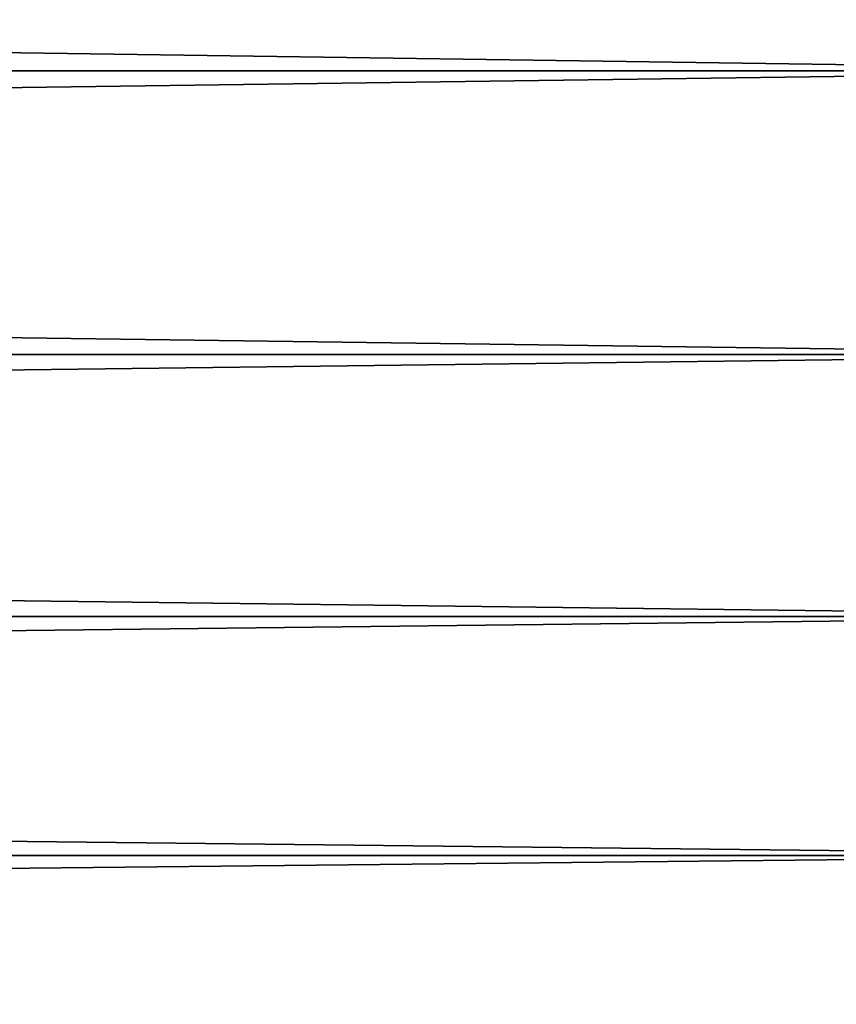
# Model space of a CAD drawing. Header units: metres. Extents: x -2 to 102, y -85 to 102.
# Tile 64 of 256: x 61.2 to 63.29, y -22.21 to -19.69. Entities that reach past the tile are written whole.
import ezdxf

# ---------------------------------------------------------------- set-up
doc = ezdxf.new("R2010")
doc.units = ezdxf.units.M
doc.layers.add('solid_21064300', color=7, linetype='CONTINUOUS')

msp = doc.modelspace()

# ---------------------------------------------------------------- linework, layer by layer
at = {"layer": 'solid_21064300'}
for points in [[(10.5, -19.03997, 15.418452), (10.5, -19.820917, 14.400739), (64.379997, -19.040075, 15.418349)], [(10.5, -19.03997, -15.418452), (64.379997, -19.040075, -15.418349), (64.379997, -19.820917, -14.400739)], [(10.5, -19.820917, -14.400739), (10.5, -19.03997, -15.418452), (64.379997, -19.820917, -14.400739)], [(10.5, -19.820917, 14.400739), (64.379997, -19.820917, 14.400739), (64.379997, -19.040075, 15.418349)], [(10.5, -20.547495, 13.343524), (64.379997, -20.547428, 13.343657), (64.379997, -19.820917, 14.400739)], [(10.5, -19.820917, 14.400739), (10.5, -20.547495, 13.343524), (64.379997, -19.820917, 14.400739)], [(10.5, -19.820917, -14.400739), (64.379997, -19.820917, -14.400739), (64.379997, -20.547428, -13.343657)], [(10.5, -20.547495, -13.343524), (10.5, -19.820917, -14.400739), (64.379997, -20.547428, -13.343657)], [(10.5, -21.217535, 12.250118), (64.379997, -21.217623, 12.25), (64.379997, -20.547428, 13.343657)], [(10.5, -20.547495, 13.343524), (10.5, -21.217535, 12.250118), (64.379997, -20.547428, 13.343657)], [(10.5, -20.547495, -13.343524), (64.379997, -20.547428, -13.343657), (64.379997, -21.217623, -12.25)], [(10.5, -21.217535, -12.250118), (10.5, -20.547495, -13.343524), (64.379997, -21.217623, -12.25)], [(10.5, -21.217535, 12.250118), (10.5, -21.82966, 11.122767), (64.379997, -21.217623, 12.25)], [(10.5, -21.217535, -12.250118), (64.379997, -21.217623, -12.25), (64.379997, -21.82966, -11.122767)], [(10.5, -21.82966, -11.122767), (10.5, -21.217535, -12.250118), (64.379997, -21.82966, -11.122767)], [(10.5, -21.82966, 11.122767), (64.379997, -21.82966, 11.122767), (64.379997, -21.217623, 12.25)], [(10.5, -22.381908, 9.964907), (64.379997, -22.381865, 9.965048), (64.379997, -21.82966, 11.122767)], [(10.5, -21.82966, 11.122767), (10.5, -22.381908, 9.964907), (64.379997, -21.82966, 11.122767)], [(10.5, -21.82966, -11.122767), (64.379997, -21.82966, -11.122767), (64.379997, -22.381865, -9.965048)], [(10.5, -22.381908, -9.964907), (10.5, -21.82966, -11.122767), (64.379997, -22.381865, -9.965048)]]:
    msp.add_3dface(points, dxfattribs=at)

doc.saveas('drawing.dxf')
